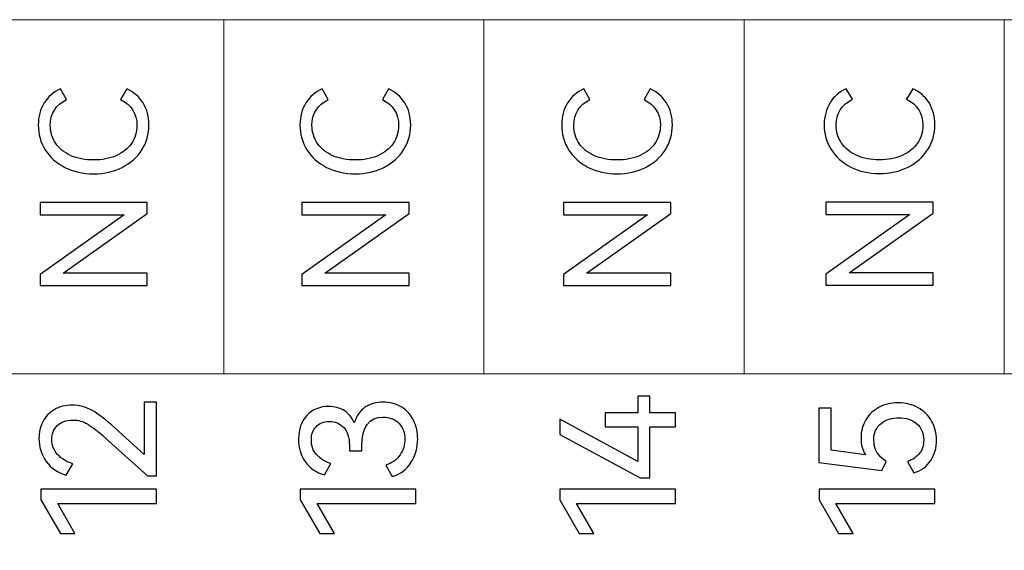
# Model space of a CAD drawing. Header units: millimetres. Extents: x 0 to 427, y 0 to 299.
# Tile 11 of 54: x 165.98 to 181.38, y 132.57 to 140.87. Entities that reach past the tile are written whole.
import ezdxf

# ---------------------------------------------------------------- set-up
doc = ezdxf.new("R2010")
doc.units = ezdxf.units.MM
doc.header["$LTSCALE"] = 23.1
doc.header["$MEASUREMENT"] = 0
doc.layers.add('layer 1', color=7, linetype='Continuous')

msp = doc.modelspace()

# ---------------------------------------------------------------- linework, layer by layer
at = {"layer": 'layer 1', "color": 30, "lineweight": 9}
for points, knots in [([(193.593, 140.874), (193.593, 140.874), (189.523, 140.874), (189.523, 140.874), (189.523, 140.874), (189.523, 140.874), (185.453, 140.874), (185.453, 140.874), (185.453, 140.874), (185.453, 140.874), (181.382, 140.874), (181.382, 140.874), (181.382, 140.874), (181.382, 140.874), (177.312, 140.874), (177.312, 140.874), (177.312, 140.874), (177.312, 140.874), (173.242, 140.874), (173.242, 140.874), (173.242, 140.874), (173.242, 140.874), (169.171, 140.874), (169.171, 140.874), (169.171, 140.874), (169.171, 140.874), (165.101, 140.874), (165.101, 140.874), (165.101, 140.874), (165.101, 140.874), (161.031, 140.874), (161.031, 140.874), (161.031, 140.874), (161.031, 140.874), (156.961, 140.874), (156.961, 140.874)], [0, 0, 0, 0, 0.111111, 0.111111, 0.111111, 0.111111, 0.222222, 0.222222, 0.222222, 0.222222, 0.333333, 0.333333, 0.333333, 0.333333, 0.444444, 0.444444, 0.444444, 0.444444, 0.555556, 0.555556, 0.555556, 0.555556, 0.666667, 0.666667, 0.666667, 0.666667, 0.777778, 0.777778, 0.777778, 0.777778, 0.888889, 0.888889, 0.888889, 0.888889, 1, 1, 1, 1]), ([(193.593, 135.333), (193.593, 135.333), (189.523, 135.333), (189.523, 135.333), (189.523, 135.333), (189.523, 135.333), (185.453, 135.333), (185.453, 135.333), (185.453, 135.333), (185.453, 135.333), (181.382, 135.333), (181.382, 135.333), (181.382, 135.333), (181.382, 135.333), (177.312, 135.333), (177.312, 135.333), (177.312, 135.333), (177.312, 135.333), (173.242, 135.333), (173.242, 135.333), (173.242, 135.333), (173.242, 135.333), (169.171, 135.333), (169.171, 135.333), (169.171, 135.333), (169.171, 135.333), (165.101, 135.333), (165.101, 135.333), (165.101, 135.333), (165.101, 135.333), (161.031, 135.333), (161.031, 135.333), (161.031, 135.333), (161.031, 135.333), (156.961, 135.333), (156.961, 135.333)], [0, 0, 0, 0, 0.111111, 0.111111, 0.111111, 0.111111, 0.222222, 0.222222, 0.222222, 0.222222, 0.333333, 0.333333, 0.333333, 0.333333, 0.444444, 0.444444, 0.444444, 0.444444, 0.555556, 0.555556, 0.555556, 0.555556, 0.666667, 0.666667, 0.666667, 0.666667, 0.777778, 0.777778, 0.777778, 0.777778, 0.888889, 0.888889, 0.888889, 0.888889, 1, 1, 1, 1]), ([(156.961, 132.4), (156.961, 132.4), (156.961, 135.331), (156.961, 135.331), (156.961, 135.331), (156.961, 135.331), (193.594, 135.331), (193.594, 135.331), (193.594, 135.331), (193.594, 135.331), (193.594, 132.4), (193.594, 132.4), (193.594, 132.4), (193.594, 132.4), (156.961, 132.4), (156.961, 132.4)], [0, 0, 0, 0, 0.25, 0.25, 0.25, 0.25, 0.5, 0.5, 0.5, 0.5, 0.75, 0.75, 0.75, 0.75, 1, 1, 1, 1])]:
    msp.add_open_spline(points, degree=3, knots=knots, dxfattribs=at)
for points in [[(169.171, 135.333), (169.171, 135.333), (169.171, 140.874), (169.171, 140.874)], [(173.242, 135.333), (173.242, 135.333), (173.242, 140.874), (173.242, 140.874)], [(177.312, 135.333), (177.312, 135.333), (177.312, 140.874), (177.312, 140.874)], [(181.382, 135.333), (181.382, 135.333), (181.382, 140.874), (181.382, 140.874)]]:
    msp.add_open_spline(points, degree=3, dxfattribs=at)
at = {"layer": 'layer 1', "color": 30}
for points, knots in [([(167.814, 139.221), (167.814, 139.404), (167.729, 139.539), (167.559, 139.625), (167.559, 139.625), (167.559, 139.625), (167.655, 139.79), (167.655, 139.79), (167.655, 139.79), (167.764, 139.742), (167.849, 139.669), (167.91, 139.57), (167.91, 139.57), (167.971, 139.47), (168.002, 139.356), (168.002, 139.226), (168.002, 139.226), (168.002, 139.083), (167.965, 138.954), (167.892, 138.838), (167.892, 138.838), (167.818, 138.722), (167.716, 138.63), (167.584, 138.563), (167.584, 138.563), (167.453, 138.496), (167.303, 138.462), (167.135, 138.462), (167.135, 138.462), (166.967, 138.462), (166.817, 138.496), (166.685, 138.563), (166.685, 138.563), (166.554, 138.63), (166.452, 138.722), (166.379, 138.838), (166.379, 138.838), (166.307, 138.954), (166.27, 139.083), (166.27, 139.226), (166.27, 139.226), (166.27, 139.356), (166.301, 139.47), (166.362, 139.57), (166.362, 139.57), (166.423, 139.669), (166.508, 139.742), (166.617, 139.79), (166.617, 139.79), (166.617, 139.79), (166.713, 139.625), (166.713, 139.625), (166.713, 139.625), (166.543, 139.539), (166.458, 139.404), (166.458, 139.221), (166.458, 139.221), (166.458, 139.114), (166.487, 139.019), (166.543, 138.937), (166.543, 138.937), (166.6, 138.854), (166.679, 138.79), (166.782, 138.745), (166.782, 138.745), (166.884, 138.7), (167.002, 138.678), (167.135, 138.678), (167.135, 138.678), (167.268, 138.678), (167.386, 138.7), (167.489, 138.745), (167.489, 138.745), (167.592, 138.79), (167.672, 138.854), (167.729, 138.937), (167.729, 138.937), (167.785, 139.019), (167.814, 139.114), (167.814, 139.221)], [0, 0, 0, 0, 0.05, 0.05, 0.05, 0.05, 0.1, 0.1, 0.1, 0.1, 0.15, 0.15, 0.15, 0.15, 0.2, 0.2, 0.2, 0.2, 0.25, 0.25, 0.25, 0.25, 0.3, 0.3, 0.3, 0.3, 0.35, 0.35, 0.35, 0.35, 0.4, 0.4, 0.4, 0.4, 0.45, 0.45, 0.45, 0.45, 0.5, 0.5, 0.5, 0.5, 0.55, 0.55, 0.55, 0.55, 0.6, 0.6, 0.6, 0.6, 0.65, 0.65, 0.65, 0.65, 0.7, 0.7, 0.7, 0.7, 0.75, 0.75, 0.75, 0.75, 0.8, 0.8, 0.8, 0.8, 0.85, 0.85, 0.85, 0.85, 0.9, 0.9, 0.9, 0.9, 0.95, 0.95, 0.95, 0.95, 1, 1, 1, 1]), ([(171.908, 139.221), (171.908, 139.404), (171.823, 139.539), (171.653, 139.625), (171.653, 139.625), (171.653, 139.625), (171.749, 139.79), (171.749, 139.79), (171.749, 139.79), (171.858, 139.742), (171.943, 139.669), (172.004, 139.57), (172.004, 139.57), (172.065, 139.47), (172.096, 139.356), (172.096, 139.226), (172.096, 139.226), (172.096, 139.083), (172.059, 138.954), (171.986, 138.838), (171.986, 138.838), (171.912, 138.722), (171.81, 138.63), (171.678, 138.563), (171.678, 138.563), (171.547, 138.496), (171.397, 138.462), (171.229, 138.462), (171.229, 138.462), (171.061, 138.462), (170.911, 138.496), (170.779, 138.563), (170.779, 138.563), (170.648, 138.63), (170.546, 138.722), (170.473, 138.838), (170.473, 138.838), (170.401, 138.954), (170.364, 139.083), (170.364, 139.226), (170.364, 139.226), (170.364, 139.356), (170.395, 139.47), (170.456, 139.57), (170.456, 139.57), (170.517, 139.669), (170.602, 139.742), (170.711, 139.79), (170.711, 139.79), (170.711, 139.79), (170.807, 139.625), (170.807, 139.625), (170.807, 139.625), (170.637, 139.539), (170.552, 139.404), (170.552, 139.221), (170.552, 139.221), (170.552, 139.114), (170.581, 139.019), (170.637, 138.937), (170.637, 138.937), (170.694, 138.854), (170.773, 138.79), (170.876, 138.745), (170.876, 138.745), (170.978, 138.7), (171.096, 138.678), (171.229, 138.678), (171.229, 138.678), (171.362, 138.678), (171.48, 138.7), (171.583, 138.745), (171.583, 138.745), (171.686, 138.79), (171.766, 138.854), (171.823, 138.937), (171.823, 138.937), (171.879, 139.019), (171.908, 139.114), (171.908, 139.221)], [0, 0, 0, 0, 0.05, 0.05, 0.05, 0.05, 0.1, 0.1, 0.1, 0.1, 0.15, 0.15, 0.15, 0.15, 0.2, 0.2, 0.2, 0.2, 0.25, 0.25, 0.25, 0.25, 0.3, 0.3, 0.3, 0.3, 0.35, 0.35, 0.35, 0.35, 0.4, 0.4, 0.4, 0.4, 0.45, 0.45, 0.45, 0.45, 0.5, 0.5, 0.5, 0.5, 0.55, 0.55, 0.55, 0.55, 0.6, 0.6, 0.6, 0.6, 0.65, 0.65, 0.65, 0.65, 0.7, 0.7, 0.7, 0.7, 0.75, 0.75, 0.75, 0.75, 0.8, 0.8, 0.8, 0.8, 0.85, 0.85, 0.85, 0.85, 0.9, 0.9, 0.9, 0.9, 0.95, 0.95, 0.95, 0.95, 1, 1, 1, 1]), ([(176.002, 139.221), (176.002, 139.404), (175.917, 139.539), (175.747, 139.625), (175.747, 139.625), (175.747, 139.625), (175.844, 139.79), (175.844, 139.79), (175.844, 139.79), (175.952, 139.742), (176.037, 139.669), (176.098, 139.57), (176.098, 139.57), (176.159, 139.47), (176.19, 139.356), (176.19, 139.226), (176.19, 139.226), (176.19, 139.083), (176.153, 138.954), (176.08, 138.838), (176.08, 138.838), (176.006, 138.722), (175.904, 138.63), (175.772, 138.563), (175.772, 138.563), (175.641, 138.496), (175.491, 138.462), (175.323, 138.462), (175.323, 138.462), (175.155, 138.462), (175.005, 138.496), (174.874, 138.563), (174.874, 138.563), (174.742, 138.63), (174.64, 138.722), (174.567, 138.838), (174.567, 138.838), (174.495, 138.954), (174.458, 139.083), (174.458, 139.226), (174.458, 139.226), (174.458, 139.356), (174.489, 139.47), (174.55, 139.57), (174.55, 139.57), (174.611, 139.669), (174.696, 139.742), (174.805, 139.79), (174.805, 139.79), (174.805, 139.79), (174.901, 139.625), (174.901, 139.625), (174.901, 139.625), (174.731, 139.539), (174.647, 139.404), (174.647, 139.221), (174.647, 139.221), (174.647, 139.114), (174.675, 139.019), (174.731, 138.937), (174.731, 138.937), (174.788, 138.854), (174.867, 138.79), (174.97, 138.745), (174.97, 138.745), (175.072, 138.7), (175.19, 138.678), (175.323, 138.678), (175.323, 138.678), (175.456, 138.678), (175.574, 138.7), (175.677, 138.745), (175.677, 138.745), (175.78, 138.79), (175.86, 138.854), (175.917, 138.937), (175.917, 138.937), (175.973, 139.019), (176.002, 139.114), (176.002, 139.221)], [0, 0, 0, 0, 0.05, 0.05, 0.05, 0.05, 0.1, 0.1, 0.1, 0.1, 0.15, 0.15, 0.15, 0.15, 0.2, 0.2, 0.2, 0.2, 0.25, 0.25, 0.25, 0.25, 0.3, 0.3, 0.3, 0.3, 0.35, 0.35, 0.35, 0.35, 0.4, 0.4, 0.4, 0.4, 0.45, 0.45, 0.45, 0.45, 0.5, 0.5, 0.5, 0.5, 0.55, 0.55, 0.55, 0.55, 0.6, 0.6, 0.6, 0.6, 0.65, 0.65, 0.65, 0.65, 0.7, 0.7, 0.7, 0.7, 0.75, 0.75, 0.75, 0.75, 0.8, 0.8, 0.8, 0.8, 0.85, 0.85, 0.85, 0.85, 0.9, 0.9, 0.9, 0.9, 0.95, 0.95, 0.95, 0.95, 1, 1, 1, 1]), ([(180.108, 139.225), (180.108, 139.408), (180.023, 139.543), (179.854, 139.628), (179.854, 139.628), (179.854, 139.628), (179.95, 139.794), (179.95, 139.794), (179.95, 139.794), (180.059, 139.746), (180.143, 139.673), (180.205, 139.573), (180.205, 139.573), (180.266, 139.474), (180.296, 139.359), (180.296, 139.229), (180.296, 139.229), (180.296, 139.087), (180.26, 138.958), (180.186, 138.842), (180.186, 138.842), (180.113, 138.726), (180.01, 138.634), (179.879, 138.567), (179.879, 138.567), (179.747, 138.499), (179.598, 138.466), (179.429, 138.466), (179.429, 138.466), (179.261, 138.466), (179.112, 138.499), (178.98, 138.567), (178.98, 138.567), (178.849, 138.634), (178.747, 138.726), (178.674, 138.842), (178.674, 138.842), (178.601, 138.958), (178.565, 139.087), (178.565, 139.229), (178.565, 139.229), (178.565, 139.359), (178.596, 139.474), (178.657, 139.573), (178.657, 139.573), (178.718, 139.673), (178.803, 139.746), (178.911, 139.794), (178.911, 139.794), (178.911, 139.794), (179.008, 139.628), (179.008, 139.628), (179.008, 139.628), (178.838, 139.543), (178.753, 139.408), (178.753, 139.225), (178.753, 139.225), (178.753, 139.118), (178.781, 139.023), (178.838, 138.94), (178.838, 138.94), (178.894, 138.858), (178.974, 138.794), (179.076, 138.749), (179.076, 138.749), (179.179, 138.704), (179.296, 138.681), (179.429, 138.681), (179.429, 138.681), (179.562, 138.681), (179.681, 138.704), (179.784, 138.749), (179.784, 138.749), (179.887, 138.794), (179.967, 138.858), (180.023, 138.94), (180.023, 138.94), (180.08, 139.023), (180.108, 139.118), (180.108, 139.225)], [0, 0, 0, 0, 0.05, 0.05, 0.05, 0.05, 0.1, 0.1, 0.1, 0.1, 0.15, 0.15, 0.15, 0.15, 0.2, 0.2, 0.2, 0.2, 0.25, 0.25, 0.25, 0.25, 0.3, 0.3, 0.3, 0.3, 0.35, 0.35, 0.35, 0.35, 0.4, 0.4, 0.4, 0.4, 0.45, 0.45, 0.45, 0.45, 0.5, 0.5, 0.5, 0.5, 0.55, 0.55, 0.55, 0.55, 0.6, 0.6, 0.6, 0.6, 0.65, 0.65, 0.65, 0.65, 0.7, 0.7, 0.7, 0.7, 0.75, 0.75, 0.75, 0.75, 0.8, 0.8, 0.8, 0.8, 0.85, 0.85, 0.85, 0.85, 0.9, 0.9, 0.9, 0.9, 0.95, 0.95, 0.95, 0.95, 1, 1, 1, 1]), ([(166.298, 136.888), (166.298, 136.888), (167.612, 137.821), (167.612, 137.821), (167.612, 137.821), (167.612, 137.821), (166.298, 137.821), (166.298, 137.821), (166.298, 137.821), (166.298, 137.821), (166.298, 138.014), (166.298, 138.014), (166.298, 138.014), (166.298, 138.014), (167.976, 138.014), (167.976, 138.014), (167.976, 138.014), (167.976, 138.014), (167.976, 137.842), (167.976, 137.842), (167.976, 137.842), (167.976, 137.842), (166.66, 136.908), (166.66, 136.908), (166.66, 136.908), (166.66, 136.908), (167.976, 136.908), (167.976, 136.908), (167.976, 136.908), (167.976, 136.908), (167.976, 136.716), (167.976, 136.716), (167.976, 136.716), (167.976, 136.716), (166.298, 136.716), (166.298, 136.716), (166.298, 136.716), (166.298, 136.716), (166.298, 136.888), (166.298, 136.888)], [0, 0, 0, 0, 0.1, 0.1, 0.1, 0.1, 0.2, 0.2, 0.2, 0.2, 0.3, 0.3, 0.3, 0.3, 0.4, 0.4, 0.4, 0.4, 0.5, 0.5, 0.5, 0.5, 0.6, 0.6, 0.6, 0.6, 0.7, 0.7, 0.7, 0.7, 0.8, 0.8, 0.8, 0.8, 0.9, 0.9, 0.9, 0.9, 1, 1, 1, 1]), ([(170.392, 136.888), (170.392, 136.888), (171.706, 137.821), (171.706, 137.821), (171.706, 137.821), (171.706, 137.821), (170.392, 137.821), (170.392, 137.821), (170.392, 137.821), (170.392, 137.821), (170.392, 138.014), (170.392, 138.014), (170.392, 138.014), (170.392, 138.014), (172.07, 138.014), (172.07, 138.014), (172.07, 138.014), (172.07, 138.014), (172.07, 137.842), (172.07, 137.842), (172.07, 137.842), (172.07, 137.842), (170.754, 136.908), (170.754, 136.908), (170.754, 136.908), (170.754, 136.908), (172.07, 136.908), (172.07, 136.908), (172.07, 136.908), (172.07, 136.908), (172.07, 136.716), (172.07, 136.716), (172.07, 136.716), (172.07, 136.716), (170.392, 136.716), (170.392, 136.716), (170.392, 136.716), (170.392, 136.716), (170.392, 136.888), (170.392, 136.888)], [0, 0, 0, 0, 0.1, 0.1, 0.1, 0.1, 0.2, 0.2, 0.2, 0.2, 0.3, 0.3, 0.3, 0.3, 0.4, 0.4, 0.4, 0.4, 0.5, 0.5, 0.5, 0.5, 0.6, 0.6, 0.6, 0.6, 0.7, 0.7, 0.7, 0.7, 0.8, 0.8, 0.8, 0.8, 0.9, 0.9, 0.9, 0.9, 1, 1, 1, 1]), ([(174.486, 136.888), (174.486, 136.888), (175.8, 137.821), (175.8, 137.821), (175.8, 137.821), (175.8, 137.821), (174.486, 137.821), (174.486, 137.821), (174.486, 137.821), (174.486, 137.821), (174.486, 138.014), (174.486, 138.014), (174.486, 138.014), (174.486, 138.014), (176.165, 138.014), (176.165, 138.014), (176.165, 138.014), (176.165, 138.014), (176.165, 137.842), (176.165, 137.842), (176.165, 137.842), (176.165, 137.842), (174.848, 136.908), (174.848, 136.908), (174.848, 136.908), (174.848, 136.908), (176.165, 136.908), (176.165, 136.908), (176.165, 136.908), (176.165, 136.908), (176.165, 136.716), (176.165, 136.716), (176.165, 136.716), (176.165, 136.716), (174.486, 136.716), (174.486, 136.716), (174.486, 136.716), (174.486, 136.716), (174.486, 136.888), (174.486, 136.888)], [0, 0, 0, 0, 0.1, 0.1, 0.1, 0.1, 0.2, 0.2, 0.2, 0.2, 0.3, 0.3, 0.3, 0.3, 0.4, 0.4, 0.4, 0.4, 0.5, 0.5, 0.5, 0.5, 0.6, 0.6, 0.6, 0.6, 0.7, 0.7, 0.7, 0.7, 0.8, 0.8, 0.8, 0.8, 0.9, 0.9, 0.9, 0.9, 1, 1, 1, 1]), ([(178.593, 136.892), (178.593, 136.892), (179.906, 137.825), (179.906, 137.825), (179.906, 137.825), (179.906, 137.825), (178.593, 137.825), (178.593, 137.825), (178.593, 137.825), (178.593, 137.825), (178.593, 138.017), (178.593, 138.017), (178.593, 138.017), (178.593, 138.017), (180.271, 138.017), (180.271, 138.017), (180.271, 138.017), (180.271, 138.017), (180.271, 137.845), (180.271, 137.845), (180.271, 137.845), (180.271, 137.845), (178.955, 136.912), (178.955, 136.912), (178.955, 136.912), (178.955, 136.912), (180.271, 136.912), (180.271, 136.912), (180.271, 136.912), (180.271, 136.912), (180.271, 136.72), (180.271, 136.72), (180.271, 136.72), (180.271, 136.72), (178.593, 136.72), (178.593, 136.72), (178.593, 136.72), (178.593, 136.72), (178.593, 136.892), (178.593, 136.892)], [0, 0, 0, 0, 0.1, 0.1, 0.1, 0.1, 0.2, 0.2, 0.2, 0.2, 0.3, 0.3, 0.3, 0.3, 0.4, 0.4, 0.4, 0.4, 0.5, 0.5, 0.5, 0.5, 0.6, 0.6, 0.6, 0.6, 0.7, 0.7, 0.7, 0.7, 0.8, 0.8, 0.8, 0.8, 0.9, 0.9, 0.9, 0.9, 1, 1, 1, 1]), ([(175.14, 134.722), (175.14, 134.722), (175.647, 134.722), (175.647, 134.722), (175.647, 134.722), (175.647, 134.722), (175.647, 134.981), (175.647, 134.981), (175.647, 134.981), (175.647, 134.981), (175.837, 134.981), (175.837, 134.981), (175.837, 134.981), (175.837, 134.981), (175.837, 134.722), (175.837, 134.722), (175.837, 134.722), (175.837, 134.722), (176.237, 134.722), (176.237, 134.722), (176.237, 134.722), (176.237, 134.722), (176.237, 134.502), (176.237, 134.502), (176.237, 134.502), (176.237, 134.502), (175.837, 134.502), (175.837, 134.502), (175.837, 134.502), (175.837, 134.502), (175.837, 133.702), (175.837, 133.702), (175.837, 133.702), (175.837, 133.702), (175.684, 133.702), (175.684, 133.702), (175.684, 133.702), (175.684, 133.702), (174.427, 134.381), (174.427, 134.381), (174.427, 134.381), (174.427, 134.381), (174.427, 134.621), (174.427, 134.621), (174.427, 134.621), (174.427, 134.621), (175.647, 133.959), (175.647, 133.959), (175.647, 133.959), (175.647, 133.959), (175.647, 134.502), (175.647, 134.502), (175.647, 134.502), (175.647, 134.502), (175.14, 134.502), (175.14, 134.502), (175.14, 134.502), (175.14, 134.502), (175.14, 134.722), (175.14, 134.722)], [0, 0, 0, 0, 0.066667, 0.066667, 0.066667, 0.066667, 0.133333, 0.133333, 0.133333, 0.133333, 0.2, 0.2, 0.2, 0.2, 0.266667, 0.266667, 0.266667, 0.266667, 0.333333, 0.333333, 0.333333, 0.333333, 0.4, 0.4, 0.4, 0.4, 0.466667, 0.466667, 0.466667, 0.466667, 0.533333, 0.533333, 0.533333, 0.533333, 0.6, 0.6, 0.6, 0.6, 0.666667, 0.666667, 0.666667, 0.666667, 0.733333, 0.733333, 0.733333, 0.733333, 0.8, 0.8, 0.8, 0.8, 0.866667, 0.866667, 0.866667, 0.866667, 0.933333, 0.933333, 0.933333, 0.933333, 1, 1, 1, 1]), ([(167.926, 134.07), (167.926, 134.07), (167.926, 134.887), (167.926, 134.887), (167.926, 134.887), (167.926, 134.887), (168.121, 134.887), (168.121, 134.887), (168.121, 134.887), (168.121, 134.887), (168.121, 133.734), (168.121, 133.734), (168.121, 133.734), (168.121, 133.734), (167.98, 133.734), (167.98, 133.734), (167.98, 133.734), (167.98, 133.734), (167.328, 134.319), (167.328, 134.319), (167.328, 134.319), (167.206, 134.429), (167.11, 134.506), (167.041, 134.546), (167.041, 134.546), (166.971, 134.587), (166.895, 134.608), (166.812, 134.608), (166.812, 134.608), (166.707, 134.608), (166.625, 134.579), (166.568, 134.522), (166.568, 134.522), (166.511, 134.465), (166.481, 134.392), (166.481, 134.304), (166.481, 134.304), (166.481, 134.216), (166.512, 134.137), (166.572, 134.07), (166.572, 134.07), (166.631, 134.003), (166.711, 133.954), (166.81, 133.924), (166.81, 133.924), (166.81, 133.924), (166.709, 133.746), (166.709, 133.746), (166.709, 133.746), (166.574, 133.783), (166.469, 133.854), (166.394, 133.961), (166.394, 133.961), (166.319, 134.068), (166.281, 134.188), (166.281, 134.319), (166.281, 134.319), (166.281, 134.415), (166.302, 134.502), (166.342, 134.581), (166.342, 134.581), (166.382, 134.66), (166.442, 134.723), (166.52, 134.77), (166.52, 134.77), (166.598, 134.817), (166.692, 134.84), (166.802, 134.84), (166.802, 134.84), (166.909, 134.84), (167.011, 134.813), (167.106, 134.761), (167.106, 134.761), (167.201, 134.709), (167.322, 134.615), (167.467, 134.485), (167.467, 134.485), (167.467, 134.485), (167.926, 134.07), (167.926, 134.07)], [0, 0, 0, 0, 0.05, 0.05, 0.05, 0.05, 0.1, 0.1, 0.1, 0.1, 0.15, 0.15, 0.15, 0.15, 0.2, 0.2, 0.2, 0.2, 0.25, 0.25, 0.25, 0.25, 0.3, 0.3, 0.3, 0.3, 0.35, 0.35, 0.35, 0.35, 0.4, 0.4, 0.4, 0.4, 0.45, 0.45, 0.45, 0.45, 0.5, 0.5, 0.5, 0.5, 0.55, 0.55, 0.55, 0.55, 0.6, 0.6, 0.6, 0.6, 0.65, 0.65, 0.65, 0.65, 0.7, 0.7, 0.7, 0.7, 0.75, 0.75, 0.75, 0.75, 0.8, 0.8, 0.8, 0.8, 0.85, 0.85, 0.85, 0.85, 0.9, 0.9, 0.9, 0.9, 0.95, 0.95, 0.95, 0.95, 1, 1, 1, 1]), ([(171.213, 134.564), (171.248, 134.672), (171.304, 134.753), (171.381, 134.807), (171.381, 134.807), (171.459, 134.86), (171.554, 134.887), (171.668, 134.887), (171.668, 134.887), (171.78, 134.887), (171.877, 134.86), (171.958, 134.808), (171.958, 134.808), (172.039, 134.756), (172.102, 134.685), (172.143, 134.598), (172.143, 134.598), (172.185, 134.512), (172.206, 134.416), (172.206, 134.312), (172.206, 134.312), (172.206, 134.18), (172.172, 134.059), (172.105, 133.948), (172.105, 133.948), (172.037, 133.837), (171.939, 133.762), (171.809, 133.724), (171.809, 133.724), (171.809, 133.724), (171.707, 133.902), (171.707, 133.902), (171.707, 133.902), (171.806, 133.933), (171.881, 133.988), (171.931, 134.064), (171.931, 134.064), (171.98, 134.14), (172.006, 134.223), (172.006, 134.312), (172.006, 134.312), (172.006, 134.409), (171.975, 134.491), (171.916, 134.555), (171.916, 134.555), (171.856, 134.619), (171.772, 134.653), (171.665, 134.653), (171.665, 134.653), (171.445, 134.653), (171.334, 134.501), (171.334, 134.201), (171.334, 134.201), (171.334, 134.201), (171.334, 134.124), (171.334, 134.124), (171.334, 134.124), (171.334, 134.124), (171.137, 134.127), (171.137, 134.127), (171.137, 134.127), (171.137, 134.127), (171.137, 134.213), (171.137, 134.213), (171.137, 134.213), (171.137, 134.335), (171.107, 134.428), (171.048, 134.491), (171.048, 134.491), (170.989, 134.554), (170.913, 134.586), (170.821, 134.586), (170.821, 134.586), (170.734, 134.586), (170.665, 134.559), (170.616, 134.504), (170.616, 134.504), (170.566, 134.45), (170.542, 134.38), (170.542, 134.295), (170.542, 134.295), (170.542, 134.206), (170.569, 134.13), (170.621, 134.069), (170.621, 134.069), (170.673, 134.008), (170.749, 133.96), (170.848, 133.927), (170.848, 133.927), (170.848, 133.927), (170.747, 133.749), (170.747, 133.749), (170.747, 133.749), (170.613, 133.788), (170.512, 133.859), (170.444, 133.958), (170.444, 133.958), (170.376, 134.056), (170.342, 134.174), (170.342, 134.307), (170.342, 134.307), (170.342, 134.462), (170.385, 134.586), (170.473, 134.68), (170.473, 134.68), (170.56, 134.774), (170.674, 134.821), (170.816, 134.821), (170.816, 134.821), (170.906, 134.821), (170.986, 134.799), (171.055, 134.758), (171.055, 134.758), (171.124, 134.716), (171.177, 134.651), (171.213, 134.564)], [0, 0, 0, 0, 0.034483, 0.034483, 0.034483, 0.034483, 0.068966, 0.068966, 0.068966, 0.068966, 0.103448, 0.103448, 0.103448, 0.103448, 0.137931, 0.137931, 0.137931, 0.137931, 0.172414, 0.172414, 0.172414, 0.172414, 0.206897, 0.206897, 0.206897, 0.206897, 0.241379, 0.241379, 0.241379, 0.241379, 0.275862, 0.275862, 0.275862, 0.275862, 0.310345, 0.310345, 0.310345, 0.310345, 0.344828, 0.344828, 0.344828, 0.344828, 0.37931, 0.37931, 0.37931, 0.37931, 0.413793, 0.413793, 0.413793, 0.413793, 0.448276, 0.448276, 0.448276, 0.448276, 0.482759, 0.482759, 0.482759, 0.482759, 0.517241, 0.517241, 0.517241, 0.517241, 0.551724, 0.551724, 0.551724, 0.551724, 0.586207, 0.586207, 0.586207, 0.586207, 0.62069, 0.62069, 0.62069, 0.62069, 0.655172, 0.655172, 0.655172, 0.655172, 0.689655, 0.689655, 0.689655, 0.689655, 0.724138, 0.724138, 0.724138, 0.724138, 0.758621, 0.758621, 0.758621, 0.758621, 0.793103, 0.793103, 0.793103, 0.793103, 0.827586, 0.827586, 0.827586, 0.827586, 0.862069, 0.862069, 0.862069, 0.862069, 0.896552, 0.896552, 0.896552, 0.896552, 0.931034, 0.931034, 0.931034, 0.931034, 0.965517, 0.965517, 0.965517, 0.965517, 1, 1, 1, 1]), ([(179.141, 134.327), (179.141, 134.434), (179.167, 134.53), (179.217, 134.613), (179.217, 134.613), (179.266, 134.696), (179.337, 134.763), (179.424, 134.808), (179.424, 134.808), (179.511, 134.854), (179.612, 134.877), (179.724, 134.877), (179.724, 134.877), (179.841, 134.877), (179.945, 134.851), (180.035, 134.801), (180.035, 134.801), (180.125, 134.75), (180.197, 134.679), (180.246, 134.591), (180.246, 134.591), (180.296, 134.503), (180.322, 134.403), (180.322, 134.295), (180.322, 134.295), (180.322, 134.174), (180.291, 134.067), (180.232, 133.975), (180.232, 133.975), (180.172, 133.882), (180.084, 133.817), (179.969, 133.781), (179.969, 133.781), (179.969, 133.781), (179.867, 133.959), (179.867, 133.959), (179.867, 133.959), (179.951, 133.988), (180.015, 134.032), (180.057, 134.088), (180.057, 134.088), (180.1, 134.145), (180.122, 134.214), (180.122, 134.295), (180.122, 134.295), (180.122, 134.403), (180.085, 134.489), (180.013, 134.551), (180.013, 134.551), (179.941, 134.613), (179.848, 134.645), (179.734, 134.645), (179.734, 134.645), (179.624, 134.645), (179.53, 134.614), (179.455, 134.555), (179.455, 134.555), (179.38, 134.496), (179.341, 134.408), (179.341, 134.295), (179.341, 134.295), (179.341, 134.151), (179.406, 134.039), (179.536, 133.959), (179.536, 133.959), (179.536, 133.959), (179.465, 133.818), (179.465, 133.818), (179.465, 133.818), (179.465, 133.818), (178.482, 133.941), (178.482, 133.941), (178.482, 133.941), (178.482, 133.941), (178.482, 134.796), (178.482, 134.796), (178.482, 134.796), (178.482, 134.796), (178.675, 134.796), (178.675, 134.796), (178.675, 134.796), (178.675, 134.796), (178.675, 134.134), (178.675, 134.134), (178.675, 134.134), (178.675, 134.134), (179.21, 134.062), (179.21, 134.062), (179.21, 134.062), (179.164, 134.135), (179.141, 134.223), (179.141, 134.327)], [0, 0, 0, 0, 0.043478, 0.043478, 0.043478, 0.043478, 0.086957, 0.086957, 0.086957, 0.086957, 0.130435, 0.130435, 0.130435, 0.130435, 0.173913, 0.173913, 0.173913, 0.173913, 0.217391, 0.217391, 0.217391, 0.217391, 0.26087, 0.26087, 0.26087, 0.26087, 0.304348, 0.304348, 0.304348, 0.304348, 0.347826, 0.347826, 0.347826, 0.347826, 0.391304, 0.391304, 0.391304, 0.391304, 0.434783, 0.434783, 0.434783, 0.434783, 0.478261, 0.478261, 0.478261, 0.478261, 0.521739, 0.521739, 0.521739, 0.521739, 0.565217, 0.565217, 0.565217, 0.565217, 0.608696, 0.608696, 0.608696, 0.608696, 0.652174, 0.652174, 0.652174, 0.652174, 0.695652, 0.695652, 0.695652, 0.695652, 0.73913, 0.73913, 0.73913, 0.73913, 0.782609, 0.782609, 0.782609, 0.782609, 0.826087, 0.826087, 0.826087, 0.826087, 0.869565, 0.869565, 0.869565, 0.869565, 0.913043, 0.913043, 0.913043, 0.913043, 0.956522, 0.956522, 0.956522, 0.956522, 1, 1, 1, 1]), ([(166.844, 132.833), (166.844, 132.833), (166.617, 132.833), (166.617, 132.833), (166.617, 132.833), (166.617, 132.833), (166.311, 133.359), (166.311, 133.359), (166.311, 133.359), (166.311, 133.359), (166.311, 133.527), (166.311, 133.527), (166.311, 133.527), (166.311, 133.527), (168.121, 133.527), (168.121, 133.527), (168.121, 133.527), (168.121, 133.527), (168.121, 133.304), (168.121, 133.304), (168.121, 133.304), (168.121, 133.304), (166.575, 133.304), (166.575, 133.304), (166.575, 133.304), (166.575, 133.304), (166.844, 132.833), (166.844, 132.833)], [0, 0, 0, 0, 0.142857, 0.142857, 0.142857, 0.142857, 0.285714, 0.285714, 0.285714, 0.285714, 0.428571, 0.428571, 0.428571, 0.428571, 0.571429, 0.571429, 0.571429, 0.571429, 0.714286, 0.714286, 0.714286, 0.714286, 0.857143, 0.857143, 0.857143, 0.857143, 1, 1, 1, 1]), ([(170.902, 132.833), (170.902, 132.833), (170.675, 132.833), (170.675, 132.833), (170.675, 132.833), (170.675, 132.833), (170.369, 133.359), (170.369, 133.359), (170.369, 133.359), (170.369, 133.359), (170.369, 133.527), (170.369, 133.527), (170.369, 133.527), (170.369, 133.527), (172.179, 133.527), (172.179, 133.527), (172.179, 133.527), (172.179, 133.527), (172.179, 133.304), (172.179, 133.304), (172.179, 133.304), (172.179, 133.304), (170.633, 133.304), (170.633, 133.304), (170.633, 133.304), (170.633, 133.304), (170.902, 132.833), (170.902, 132.833)], [0, 0, 0, 0, 0.142857, 0.142857, 0.142857, 0.142857, 0.285714, 0.285714, 0.285714, 0.285714, 0.428571, 0.428571, 0.428571, 0.428571, 0.571429, 0.571429, 0.571429, 0.571429, 0.714286, 0.714286, 0.714286, 0.714286, 0.857143, 0.857143, 0.857143, 0.857143, 1, 1, 1, 1]), ([(174.96, 132.833), (174.96, 132.833), (174.733, 132.833), (174.733, 132.833), (174.733, 132.833), (174.733, 132.833), (174.427, 133.359), (174.427, 133.359), (174.427, 133.359), (174.427, 133.359), (174.427, 133.527), (174.427, 133.527), (174.427, 133.527), (174.427, 133.527), (176.237, 133.527), (176.237, 133.527), (176.237, 133.527), (176.237, 133.527), (176.237, 133.304), (176.237, 133.304), (176.237, 133.304), (176.237, 133.304), (174.691, 133.304), (174.691, 133.304), (174.691, 133.304), (174.691, 133.304), (174.96, 132.833), (174.96, 132.833)], [0, 0, 0, 0, 0.142857, 0.142857, 0.142857, 0.142857, 0.285714, 0.285714, 0.285714, 0.285714, 0.428571, 0.428571, 0.428571, 0.428571, 0.571429, 0.571429, 0.571429, 0.571429, 0.714286, 0.714286, 0.714286, 0.714286, 0.857143, 0.857143, 0.857143, 0.857143, 1, 1, 1, 1]), ([(179.018, 132.833), (179.018, 132.833), (178.791, 132.833), (178.791, 132.833), (178.791, 132.833), (178.791, 132.833), (178.484, 133.359), (178.484, 133.359), (178.484, 133.359), (178.484, 133.359), (178.484, 133.527), (178.484, 133.527), (178.484, 133.527), (178.484, 133.527), (180.295, 133.527), (180.295, 133.527), (180.295, 133.527), (180.295, 133.527), (180.295, 133.304), (180.295, 133.304), (180.295, 133.304), (180.295, 133.304), (178.749, 133.304), (178.749, 133.304), (178.749, 133.304), (178.749, 133.304), (179.018, 132.833), (179.018, 132.833)], [0, 0, 0, 0, 0.142857, 0.142857, 0.142857, 0.142857, 0.285714, 0.285714, 0.285714, 0.285714, 0.428571, 0.428571, 0.428571, 0.428571, 0.571429, 0.571429, 0.571429, 0.571429, 0.714286, 0.714286, 0.714286, 0.714286, 0.857143, 0.857143, 0.857143, 0.857143, 1, 1, 1, 1])]:
    msp.add_open_spline(points, degree=3, knots=knots, dxfattribs=at)

doc.saveas('drawing.dxf')
